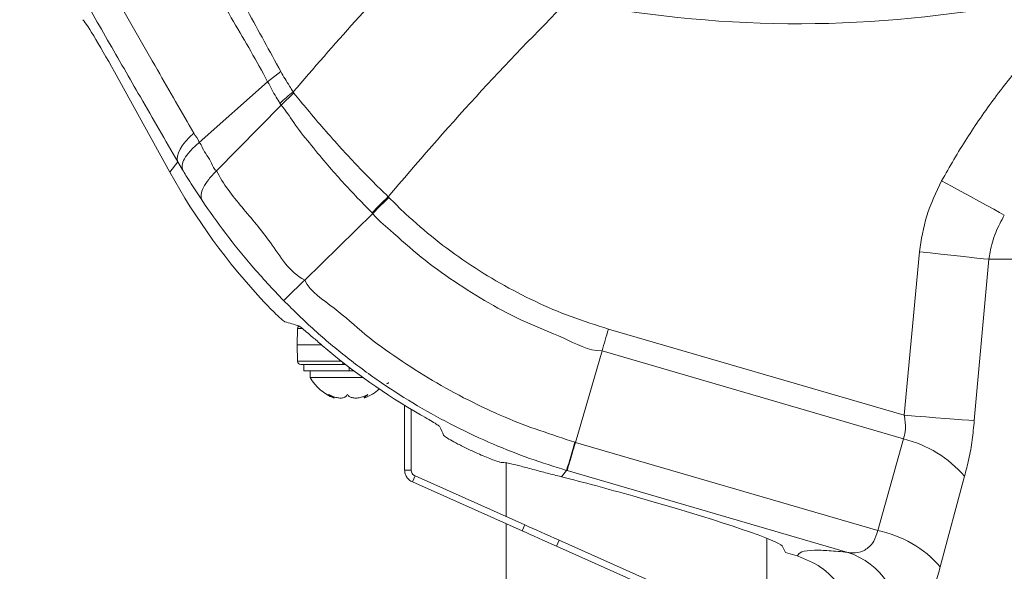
# Model space of a CAD drawing. Header units: millimetres. Extents: x 0 to 8410, y 0 to 5940.
# Tile 61 of 256: x 1864 to 2015, y 2470 to 2554. Entities that reach past the tile are written whole.
import ezdxf

# ---------------------------------------------------------------- set-up
doc = ezdxf.new("R2010")
doc.units = ezdxf.units.MM
doc.header["$LTSCALE"] = 10

msp = doc.modelspace()

# ---------------------------------------------------------------- linework, layer by layer
at = {"color": 7, "linetype": 'Continuous', "lineweight": 0}
for p, q in [((1878.635599, 2546.458963), (1887.136086, 2531.074765)), ((1904.187246, 2546.50459), (1902.13023, 2544.921997)), ((1902.1302, 2544.921997), (1891.675873, 2535.626832)), ((1904.228105, 2541.334304), (1906.213029, 2543.206844)), ((1904.22739, 2541.33353), (1894.31174, 2531.283412)), ((1918.306409, 2524.746153), (1907.855554, 2514.513287)), ((1906.771167, 2507.08786), (1906.705363, 2504.574749)), ((1906.705363, 2504.574749), (1906.771167, 2502.061668)), ((1906.705363, 2504.574749), (1910.383596, 2504.574749)), ((1953.517361, 2503.644678), (1949.426829, 2489.604178)), ((1907.271011, 2501.574758), (1913.705363, 2501.574758)), ((1907.70538, 2500.574771), (1907.70538, 2501.574758)), ((1913.705363, 2501.574758), (1914.12334, 2501.574758)), ((1913.705363, 2501.574758), (1914.198725, 2501.574758)), ((1914.705365, 2500.574771), (1907.70538, 2500.574771)), ((1908.705367, 2500.574771), (1908.705367, 2499.574754)), ((1908.705367, 2499.574754), (1916.78813, 2499.574754)), ((1914.705365, 2500.574771), (1915.432586, 2500.574771)), ((1917.003586, 2496.718916), (1917.003586, 2496.429089)), ((1923.205374, 2485.373798), (1923.205374, 2495.291922)), ((1924.205362, 2485.373798), (1924.205362, 2494.687024)), ((1938.812925, 2486.465696), (1938.812925, 2478.220689)), ((1923.205374, 2485.373798), (1924.205362, 2485.373798)), ((1924.391894, 2483.546707), (1924.798636, 2484.460253)), ((1941.679134, 2476.944569), (1924.798636, 2484.460253)), ((1941.272407, 2476.031023), (1924.391894, 2483.546707)), ((1961.166321, 2480.557639), (1958.233772, 2481.395367)), ((1938.812925, 2477.12605), (1938.812925, 2396.574754)), ((1971.496119, 2462.57456), (1946.512281, 2473.698083)), ((1971.902846, 2463.488105), (1946.919023, 2474.611628)), ((1978.812917, 2460.411552), (1978.812917, 2474.911022)), ((1981.705366, 2472.724366), (1981.1545, 2473.74596)), ((1981.705366, 2472.724366), (1983.500956, 2472.201246))]:
    msp.add_line(p, q, dxfattribs=at)
at = {"color": 8, "linetype": 'Continuous', "lineweight": 0}
for p, q in [((1906.091227, 2543.376687), (1906.213029, 2543.206844)), ((1887.136086, 2531.074765), (1888.390942, 2532.643321)), ((1889.117463, 2531.411144), (1888.390942, 2532.643321)), ((1999.92746, 2493.76944), (2002.244754, 2518.851909)), ((2012.934028, 2517.693344), (2010.672732, 2492.947701)), ((2207.936412, 2517.693344), (2012.934028, 2517.693344)), ((1906.771167, 2507.08786), (1907.447292, 2507.08786)), ((1954.489528, 2507.007244), (1999.92746, 2493.76944)), ((1999.810724, 2490.157637), (1953.517361, 2503.644678)), ((1913.501738, 2502.061668), (1906.771167, 2502.061668)), ((1913.705363, 2501.901272), (1913.705363, 2501.574758)), ((1914.705365, 2501.125965), (1914.705365, 2500.574771)), ((1995.849936, 2476.079333), (1999.810724, 2490.157637)), ((1949.426829, 2489.604178), (1995.849936, 2476.079333)), ((1948.073505, 2485.32309), (1947.286098, 2484.338838)), ((1948.171272, 2485.294584), (1948.073505, 2485.32309)), ((1991.236507, 2472.748029), (1948.171272, 2485.294584)), ((2009.16764, 2484.411243), (2005.438416, 2470.521975)), ((1941.272407, 2476.031023), (1941.679134, 2476.944569)), ((1946.919023, 2474.611628), (1946.512281, 2473.698083))]:
    msp.add_line(p, q, dxfattribs=at)
at = {"color": 8, "linetype": 'Continuous', "lineweight": 0, "flags": 128}
for points in [[(1888.390942, 2532.643321), (1888.29927, 2533.051613), (1888.326867, 2533.518079), (1888.473286, 2534.034851), (1888.736023, 2534.593287), (1889.110698, 2535.18391), (1889.590992, 2535.796824), (1890.1688, 2536.42169), (1890.834405, 2537.047985)], [(2015.285863, 2524.484608), (2014.569654, 2524.874184), (2013.669803, 2525.363627), (2012.604861, 2525.942895), (2011.396794, 2526.600006), (2010.070516, 2527.321431), (2008.653371, 2528.092238), (2007.174595, 2528.896603), (2005.664675, 2529.717896)], [(1918.215423, 2524.835292), (1918.504475, 2525.126669), (1918.800383, 2525.424901), (1919.102176, 2525.729123), (1919.408901, 2526.038292), (1919.71962, 2526.351485), (1920.03332, 2526.667687), (1920.34903, 2526.985917), (1920.665725, 2527.305129)], [(2012.934028, 2517.693344), (2012.098028, 2517.783973), (2011.072411, 2517.895135), (2009.876935, 2518.024686), (2008.534579, 2518.170181), (2007.071181, 2518.328789), (2005.514919, 2518.49747), (2003.895729, 2518.672976), (2002.244754, 2518.851909)], [(2010.672732, 2492.947701), (2009.837075, 2493.011597), (2008.809103, 2493.090216), (2007.6088, 2493.182007), (2006.259425, 2493.285212), (2004.787176, 2493.397775), (2003.220631, 2493.517581), (2001.590176, 2493.642274), (1999.92746, 2493.76944)]]:
    msp.add_lwpolyline(points, dxfattribs=at)
at = {"color": 7, "linetype": 'Continuous', "lineweight": 0, "flags": 128}
for points in [[(1941.679134, 2476.944569), (1942.265271, 2476.683605), (1942.878513, 2476.410571), (1943.515314, 2476.127061), (1944.171934, 2475.834701), (1944.844573, 2475.535232), (1945.529311, 2475.230369), (1946.222125, 2474.9219), (1946.919023, 2474.611628)], [(1946.512281, 2473.698083), (1945.815398, 2474.008355), (1945.122569, 2474.316824), (1944.437845, 2474.621687), (1943.765207, 2474.921155), (1943.108572, 2475.213516), (1942.471771, 2475.497025), (1941.858529, 2475.770059), (1941.272407, 2476.031023)]]:
    msp.add_lwpolyline(points, dxfattribs=at)
at = {"color": 8, "linetype": 'Continuous', "lineweight": 0}
for centre, radius, start, end in [((1983.705367, 2732.574759), 178.744823, 258.56593658, 301.95423278), ((1916.211195, 2529.579862), 17.11041, 126.26003849, 135.2721151), ((1995.554187, 2472.735491), 17.934583, 40.61846189, 76.2705893), ((1685.010573, 2566.025997), 275.163707, 342.94494216, 343.87965936), ((1992.5861, 2459.397519), 16.998104, 40.8781662, 78.92978794), ((1987.558303, 2461.515064), 11.819843, 356.81251932, 71.86910681)]:
    msp.add_arc(centre, radius, start, end, dxfattribs=at)
at = {"color": 7, "linetype": 'Continuous', "lineweight": 0}
for centre, radius, start, end in [((1907.271004, 2507.074759), 0.5, 126.43505131, 178.5), ((1907.271004, 2502.074759), 0.5, 181.5, 270), ((1914.824757, 2502.973741), 7, 209.04974724, 249.32156969), ((1914.585978, 2502.973741), 7, 290.71174756, 312.42635432), ((1920.424657, 2498.874759), 0.3, 270, 350)]:
    msp.add_arc(centre, radius, start, end, dxfattribs=at)
for centre, major_axis, ratio, start_param, end_param in [((1878.156581, 2546.458965), (-4.431125, 7.997421), 0.0458415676, 4.6869950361, 6.2054314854), ((1974.728727, 2579.603221), (-62.570143, -78.212), 0.9983968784, 5.8924971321, 6.1397700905), ((1942.807045, 2539.701464), (109.307909, -20.644374), 0.3569342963, 4.4254231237, 4.4462636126), ((1975.578695, 2580.665672), (-62.570143, -78.212), 0.9983968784, 6.2512164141, 6.4359641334), ((1951.882929, 2551.046221), (-29.899859, 117.748211), 0.3369425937, 2.0084325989, 2.0213394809), ((1974.728727, 2579.603221), (-62.570143, -78.212), 0.9983968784, 0.2583443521, 0.2699264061), ((1958.161046, 2480.276975), (20.07218, -5.746862), 0.0524591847, 1.582191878, 2.1583101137), ((1961.238515, 2479.397856), (19.926912, -5.713763), 0.0528297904, 0.051570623, 1.589566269)]:
    msp.add_ellipse(centre, major_axis=major_axis, ratio=ratio, start_param=start_param, end_param=end_param, dxfattribs=at)
at = {"color": 8, "linetype": 'Continuous', "lineweight": 0}
for points, knots in [([(1842.968865, 2621.948067), (1842.968875, 2621.948057), (1846.615137, 2618.301798), (1849.904721, 2607.990844), (1858.085441, 2595.030539), (1865.130749, 2582.007667), (1872.102171, 2569.770273), (1878.706241, 2558.130485), (1884.969498, 2547.200029), (1888.974019, 2540.268277), (1890.834405, 2537.047985)], [0, 0, 0, 0, 0.0000004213, 0.1546422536, 0.3094253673, 0.4640631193, 0.6026061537, 0.7412542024, 0.8797941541, 1, 1, 1, 1]), ([(1888.390942, 2532.643321), (1886.473047, 2535.947095), (1882.902543, 2542.097661), (1877.596572, 2551.310668), (1872.507563, 2560.192449), (1867.36834, 2569.211604), (1862.003725, 2578.676302), (1856.430974, 2588.562372), (1850.644594, 2598.887282), (1844.840723, 2609.297728), (1840.973571, 2616.284027), (1839.039995, 2619.777176)], [0, 0, 0, 0, 0.12020233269, 0.2237781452, 0.32735381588, 0.43164999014, 0.53594607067, 0.65147453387, 0.76700322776, 0.883501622, 1, 1, 1, 1]), ([(1902.1302, 2544.921968), (1902.13019, 2544.921987), (1900.515005, 2548.152359), (1896.884921, 2554.058794), (1891.660868, 2563.625867), (1886.275392, 2573.242192), (1880.654948, 2583.408098), (1876.810761, 2590.401131), (1874.78952, 2594.078008)], [0, 0, 0, 0, 0.0000011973, 0.1946716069, 0.3893434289, 0.5857728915, 0.7822029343, 1, 1, 1, 1]), ([(1879.441841, 2592.069987), (1880.764746, 2589.609829), (1883.851079, 2583.870286), (1888.671036, 2574.956019), (1893.897103, 2565.331803), (1899.078274, 2555.81596), (1902.484417, 2549.608474), (1904.187484, 2546.504739)], [0, 0, 0, 0, 0.1573405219, 0.3670751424, 0.5768092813, 0.7884051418, 1, 1, 1, 1]), ([(1906.091227, 2543.376687), (1909.239409, 2547.013092), (1915.538301, 2554.28882), (1922.140536, 2561.290448), (1925.442978, 2564.792666)], [0, 0, 0, 0, 0.4997993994, 1, 1, 1, 1]), ([(1948.270975, 2557.377401), (1943.516957, 2552.514026), (1934.00059, 2542.778754), (1925.113273, 2532.466014), (1920.665725, 2527.305129)], [0, 0, 0, 0, 0.4995622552, 1, 1, 1, 1]), ([(2005.664675, 2529.717896), (2006.91522, 2531.907025), (2009.416329, 2536.285321), (2013.78989, 2542.526649), (2018.574009, 2548.526988), (2022.137015, 2552.242838), (2023.918538, 2554.100785)], [0, 0, 0, 0, 0.2474023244, 0.4948086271, 0.7474013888, 1, 1, 1, 1]), ([(1904.187246, 2546.50459), (1904.405039, 2546.128494), (1904.840534, 2545.376462), (1905.47721, 2544.335185), (1905.900397, 2543.674578), (1906.091227, 2543.376687)], [0, 0, 0, 0, 0.3545464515, 0.7089431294, 1, 1, 1, 1]), ([(1904.054983, 2541.621152), (1903.864579, 2541.938681), (1903.442372, 2542.642778), (1902.750574, 2543.691846), (1902.436912, 2544.615319), (1902.13024, 2544.921987), (1902.13023, 2544.921997)], [0, 0, 0, 0, 0.2911137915, 0.6455237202, 0.9999885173, 1, 1, 1, 1]), ([(1906.208916, 2543.203655), (1906.891463, 2542.359543), (1909.159181, 2539.555034), (1913.096477, 2535.041426), (1917.337593, 2530.564709), (1919.808869, 2528.144336), (1920.665725, 2527.305129)], [0, 0, 0, 0, 0.1602149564, 0.532303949, 0.8378376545, 1, 1, 1, 1]), ([(1904.228105, 2541.334275), (1904.228095, 2541.334294), (1904.176479, 2541.437529), (1904.115725, 2541.529349), (1904.054983, 2541.621152)], [0, 0, 0, 0, 0.000192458, 1, 1, 1, 1]), ([(1918.215423, 2524.835292), (1917.363646, 2525.693742), (1914.908857, 2528.167765), (1911.668044, 2531.757049), (1908.565541, 2535.574638), (1906.205835, 2538.431386), (1904.93972, 2540.619711), (1904.226655, 2541.332775), (1904.226645, 2541.332784)], [0, 0, 0, 0, 0.1626075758, 0.468629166, 0.6545659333, 0.8405100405, 0.9999977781, 1, 1, 1, 1]), ([(1890.834405, 2537.047985), (1891.128377, 2536.591572), (1891.42236, 2536.135142), (1891.67631, 2535.627239), (1891.67632, 2535.627219)], [0, 0, 0, 0, 0.9999608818, 1, 1, 1, 1]), ([(1891.675426, 2535.626415), (1891.675436, 2535.626405), (1891.887406, 2535.414438), (1892.175781, 2534.653197), (1892.83509, 2533.618009), (1893.642332, 2532.526688), (1893.894205, 2531.492037), (1894.311631, 2531.283332), (1894.31165, 2531.283322)], [0, 0, 0, 0, 0.00000851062, 0.18159475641, 0.45445533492, 0.7272558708, 0.99998701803, 1, 1, 1, 1]), ([(1892.044677, 2526.799384), (1891.769278, 2527.211305), (1891.218389, 2528.035284), (1890.414372, 2529.290734), (1889.713791, 2530.417922), (1889.286489, 2531.13063), (1889.115735, 2531.415436)], [0, 0, 0, 0, 0.2726986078, 0.5454883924, 0.8183725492, 1, 1, 1, 1]), ([(1892.044677, 2526.799384), (1891.9795, 2527.06141), (1891.849145, 2527.585462), (1892.251561, 2528.692613), (1893.042563, 2529.945994), (1893.88862, 2530.837544), (1894.31165, 2531.283322)], [0, 0, 0, 0, 0.2499998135, 0.4999992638, 0.7499983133, 1, 1, 1, 1]), ([(1894.311829, 2531.283501), (1894.311839, 2531.283481), (1895.326284, 2529.254587), (1898.180204, 2525.679908), (1902.846088, 2520.30064), (1905.52557, 2515.678274), (1907.855534, 2514.513297), (1907.855554, 2514.513287)], [0, 0, 0, 0, 0.0000031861, 0.32535232, 0.6457632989, 0.9999969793, 1, 1, 1, 1]), ([(2002.244754, 2518.851909), (2002.540759, 2520.710052), (2003.144458, 2524.499715), (2004.813829, 2527.956193), (2005.664675, 2529.717896)], [0, 0, 0, 0, 0.4903187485, 1, 1, 1, 1]), ([(1904.623314, 2511.36944), (1902.976827, 2513.119293), (1899.839596, 2516.453479), (1895.632608, 2521.670108), (1893.244848, 2525.083658), (1892.044707, 2526.799384)], [0, 0, 0, 0, 0.3545639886, 0.6755896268, 1, 1, 1, 1]), ([(1920.665725, 2527.305129), (1920.690917, 2527.280253), (1920.734296, 2527.237417), (1920.77786, 2527.19477), (1920.796125, 2527.17689)], [0, 0, 0, 0, 0.5807394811, 1, 1, 1, 1]), ([(1920.795529, 2527.176294), (1921.633493, 2526.341846), (1923.894631, 2524.090194), (1927.851329, 2520.706754), (1932.709794, 2517.136394), (1937.834962, 2513.956961), (1943.191388, 2511.189671), (1948.738844, 2508.815198), (1952.572651, 2507.60989), (1954.489528, 2507.007244)], [0, 0, 0, 0, 0.0893612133, 0.2411298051, 0.3929013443, 0.5446653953, 0.6964286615, 0.8482164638, 1, 1, 1, 1]), ([(1918.3062, 2524.745944), (1918.306186, 2524.745954), (1918.270858, 2524.769504), (1918.243134, 2524.802405), (1918.215423, 2524.835292)], [0, 0, 0, 0, 0.0004218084, 1, 1, 1, 1]), ([(1953.517361, 2503.644678), (1953.517341, 2503.644678), (1951.417322, 2503.644675), (1947.551533, 2505.837403), (1941.699114, 2507.953697), (1936.115515, 2510.946896), (1930.76968, 2514.255217), (1925.649774, 2517.955827), (1921.656836, 2521.614948), (1919.048654, 2523.756977), (1918.306633, 2524.746342), (1918.306618, 2524.746362)], [0, 0, 0, 0, 0.00000143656, 0.15184076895, 0.3036838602, 0.45537931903, 0.60707520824, 0.75882925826, 0.91058074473, 0.9999982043, 1, 1, 1, 1]), ([(2015.285863, 2524.484608), (2014.812463, 2523.601736), (2013.850462, 2521.80764), (2013.18435, 2519.462867), (2012.98668, 2518.065542), (2012.934028, 2517.693344)], [0, 0, 0, 0, 0.415481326, 0.8443046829, 1, 1, 1, 1]), ([(1904.623314, 2511.36944), (1904.691714, 2511.434542), (1904.828516, 2511.564745), (1905.532352, 2512.248152), (1906.533151, 2513.222725), (1907.414753, 2514.083099), (1907.855554, 2514.513287)], [0, 0, 0, 0, 0.2499994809, 0.4999994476, 0.7499992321, 1, 1, 1, 1]), ([(1907.855554, 2514.513287), (1907.855564, 2514.513267), (1908.787613, 2512.64916), (1912.573334, 2510.315454), (1917.05634, 2506.074748), (1922.184246, 2502.437609), (1927.435122, 2499.059791), (1932.92597, 2496.063997), (1940.1392, 2492.655128), (1945.737813, 2490.814457), (1949.35502, 2489.625219)], [0, 0, 0, 0, 0.0000013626, 0.1278403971, 0.255679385, 0.3834413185, 0.5112030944, 0.6389736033, 0.7667444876, 1, 1, 1, 1]), ([(1948.073505, 2485.32309), (1946.172818, 2485.913245), (1942.37144, 2487.093556), (1936.638421, 2489.360687), (1930.876374, 2492.038734), (1925.136967, 2495.186296), (1919.614211, 2498.700329), (1914.335209, 2502.57592), (1909.2965, 2506.771245), (1906.181042, 2509.836709), (1904.623314, 2511.36944)], [0, 0, 0, 0, 0.11655900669, 0.23311825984, 0.36084815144, 0.48857840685, 0.61630930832, 0.74404031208, 0.8720202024, 1, 1, 1, 1]), ([(1953.517361, 2503.644678), (1953.672977, 2504.183103), (1953.984208, 2505.259946), (1954.321089, 2506.424814), (1954.489528, 2507.007244)], [0, 0, 0, 0, 0.5000026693, 1, 1, 1, 1]), ([(1999.810724, 2490.157637), (1999.903922, 2490.510779), (2000.151433, 2491.448636), (2000.117355, 2492.72903), (1999.963563, 2493.571634), (1999.92746, 2493.76944)], [0, 0, 0, 0, 0.3160861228, 0.8394470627, 1, 1, 1, 1]), ([(2010.672732, 2492.947701), (2010.578792, 2491.957111), (2010.388517, 2489.950695), (2009.876101, 2487.055121), (2009.399506, 2485.276533), (2009.16764, 2484.411243)], [0, 0, 0, 0, 0.3336614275, 0.6758233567, 1, 1, 1, 1]), ([(1949.35502, 2489.625219), (1949.378434, 2489.614716), (1949.401867, 2489.604205), (1949.426809, 2489.604208), (1949.426829, 2489.604208)], [0, 0, 0, 0, 0.9992033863, 1, 1, 1, 1]), ([(1991.236507, 2472.748029), (1991.4656, 2472.71), (1992.280665, 2472.574701), (1993.639086, 2472.826457), (1994.729416, 2473.703485), (1995.463777, 2474.792387), (1995.677565, 2475.504876), (1995.849936, 2476.079333)], [0, 0, 0, 0, 0.1243998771, 0.442587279, 0.7284723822, 0.7810759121, 1, 1, 1, 1]), ([(1983.500956, 2472.201246), (1983.64545, 2472.431522), (1983.935536, 2472.893822), (1985.794943, 2473.093414), (1988.231187, 2473.045737), (1990.233382, 2472.847399), (1991.236507, 2472.748029)], [0, 0, 0, 0, 0.2877207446, 0.5776262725, 0.7883854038, 1, 1, 1, 1]), ([(1999.35986, 2460.857842), (1999.585194, 2460.858417), (2000.112043, 2460.859761), (2001.000337, 2461.352546), (2001.983787, 2462.335358), (2002.953865, 2463.785939), (2003.876583, 2465.648402), (2004.73247, 2467.890961), (2005.203093, 2469.644942), (2005.438416, 2470.521975)], [0, 0, 0, 0, 0.1115465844, 0.2608051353, 0.4100416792, 0.5560809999, 0.7021113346, 0.8510483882, 1, 1, 1, 1])]:
    msp.add_open_spline(points, degree=3, knots=knots, dxfattribs=at)
at = {"color": 7, "linetype": 'Continuous', "lineweight": 0}
for points, knots in [([(1889.117761, 2531.410667), (1889.066891, 2531.641909), (1888.960481, 2532.125618), (1889.344553, 2533.113554), (1890.189035, 2534.312624), (1891.168288, 2535.178174), (1891.67632, 2535.627219)], [0, 0, 0, 0, 0.2196752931, 0.4595153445, 0.7195983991, 1, 1, 1, 1]), ([(1918.3062, 2524.745944), (1918.705468, 2525.135055), (1919.503982, 2525.913254), (1920.365419, 2526.755686), (1920.796125, 2527.17689)], [0, 0, 0, 0, 0.5000141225, 1, 1, 1, 1]), ([(1901.640488, 2511.122617), (1902.079816, 2510.663429), (1902.866859, 2509.840806), (1903.841835, 2508.912914), (1904.443124, 2508.379994), (1904.720008, 2508.162609), (1904.781339, 2508.133632), (1904.800786, 2508.124444)], [0, 0, 0, 0, 0.3355185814, 0.6010731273, 0.7884977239, 0.9329344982, 1, 1, 1, 1]), ([(1906.950309, 2507.488552), (1907.008632, 2507.455276), (1907.124852, 2507.388968), (1907.620985, 2506.988945), (1908.477677, 2506.263864), (1909.532373, 2505.355822), (1910.279349, 2504.717167), (1910.544603, 2504.490379)], [0, 0, 0, 0, 0.1422080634, 0.283379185, 0.5042365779, 0.8239526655, 1, 1, 1, 1]), ([(1914.401157, 2496.982071), (1914.322169, 2496.834174), (1914.185313, 2496.577925), (1913.688828, 2496.408448), (1913.115502, 2496.402487), (1912.466821, 2496.545492), (1911.931084, 2496.759045), (1911.631103, 2496.927385), (1911.533653, 2496.982071)], [0, 0, 0, 0, 0.2355693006, 0.4081513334, 0.5811463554, 0.7450773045, 0.9171873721, 1, 1, 1, 1]), ([(1911.533653, 2496.982071), (1911.732715, 2496.835456), (1912.077613, 2496.581429), (1912.366755, 2496.407561), (1912.385159, 2496.422345), (1912.393554, 2496.429089)], [0, 0, 0, 0, 0.4260725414, 0.738219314, 1, 1, 1, 1]), ([(1917.572885, 2496.982071), (1917.293186, 2496.834191), (1916.80856, 2496.577963), (1916.025431, 2496.408435), (1915.383709, 2496.402504), (1914.861316, 2496.545435), (1914.554922, 2496.759071), (1914.438863, 2496.927388), (1914.401157, 2496.982071)], [0, 0, 0, 0, 0.2355529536, 0.4081373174, 0.5811336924, 0.7450637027, 0.9171750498, 1, 1, 1, 1]), ([(1917.017176, 2496.429089), (1917.01284, 2496.428313), (1916.983359, 2496.423036), (1917.111393, 2496.554397), (1917.327914, 2496.758083), (1917.512817, 2496.927148), (1917.572885, 2496.982071)], [0, 0, 0, 0, 0.06320964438, 0.42984750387, 0.81477977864, 1, 1, 1, 1]), ([(1925.621002, 2493.857715), (1926.066084, 2493.600969), (1926.895402, 2493.122575), (1927.88755, 2492.533186), (1928.488966, 2492.152058), (1928.579427, 2492.059959), (1928.61916, 2492.019507)], [0, 0, 0, 0, 0.3073207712, 0.5726288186, 0.8122895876, 1, 1, 1, 1]), ([(1929.187654, 2490.70302), (1929.256531, 2490.634597), (1929.394102, 2490.497934), (1930.202956, 2490.003615), (1931.390236, 2489.354816), (1932.787688, 2488.656953), (1933.773407, 2488.2124), (1934.18461, 2488.02695)], [0, 0, 0, 0, 0.1965829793, 0.3926413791, 0.6022173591, 0.8340609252, 1, 1, 1, 1]), ([(1948.171272, 2485.294584), (1948.196954, 2485.382728), (1948.24832, 2485.559018), (1948.521026, 2486.49509), (1948.910532, 2487.832006), (1949.254729, 2489.013473), (1949.426829, 2489.604208)], [0, 0, 0, 0, 0.2499998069, 0.4999999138, 0.7499995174, 1, 1, 1, 1]), ([(1935.246839, 2487.564999), (1935.592628, 2487.420465), (1936.284847, 2487.131128), (1937.209611, 2486.787569), (1937.877418, 2486.569234), (1938.142112, 2486.507989), (1938.193275, 2486.511218), (1938.202499, 2486.5118)], [0, 0, 0, 0, 0.247789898, 0.4960392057, 0.7316343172, 0.951614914, 1, 1, 1, 1]), ([(1938.202499, 2486.5118), (1938.342433, 2486.513761), (1938.624924, 2486.51772), (1939.5889, 2486.325423), (1941.045244, 2485.965866), (1942.953144, 2485.459897), (1945.048056, 2484.904713), (1946.536297, 2484.52842), (1947.286098, 2484.338838)], [0, 0, 0, 0, 0.1525062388, 0.3078724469, 0.4985090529, 0.6938774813, 0.8457702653, 1, 1, 1, 1]), ([(1923.205374, 2485.373798), (1923.221378, 2485.181667), (1923.253385, 2484.797408), (1923.507483, 2484.271179), (1923.884865, 2483.825008), (1924.222885, 2483.639474), (1924.391894, 2483.546707)], [0, 0, 0, 0, 0.2500012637, 0.4999996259, 0.7500006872, 1, 1, 1, 1]), ([(1924.205362, 2485.373798), (1924.213367, 2485.277733), (1924.229377, 2485.085603), (1924.356421, 2484.822488), (1924.545124, 2484.599404), (1924.714133, 2484.506636), (1924.798636, 2484.460253)], [0, 0, 0, 0, 0.2500015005, 0.4999995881, 0.7500013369, 1, 1, 1, 1]), ([(1983.500956, 2472.201246), (1984.758653, 2471.696625), (1987.273994, 2470.687404), (1990.14289, 2467.696737), (1991.853079, 2464.136016), (1992.178225, 2461.534662), (1992.141588, 2460.306656), (1992.140948, 2460.28519)], [0, 0, 0, 0, 0.2553549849, 0.5106994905, 0.7662875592, 0.9959145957, 1, 1, 1, 1])]:
    msp.add_open_spline(points, degree=3, knots=knots, dxfattribs=at)

doc.saveas('drawing.dxf')
